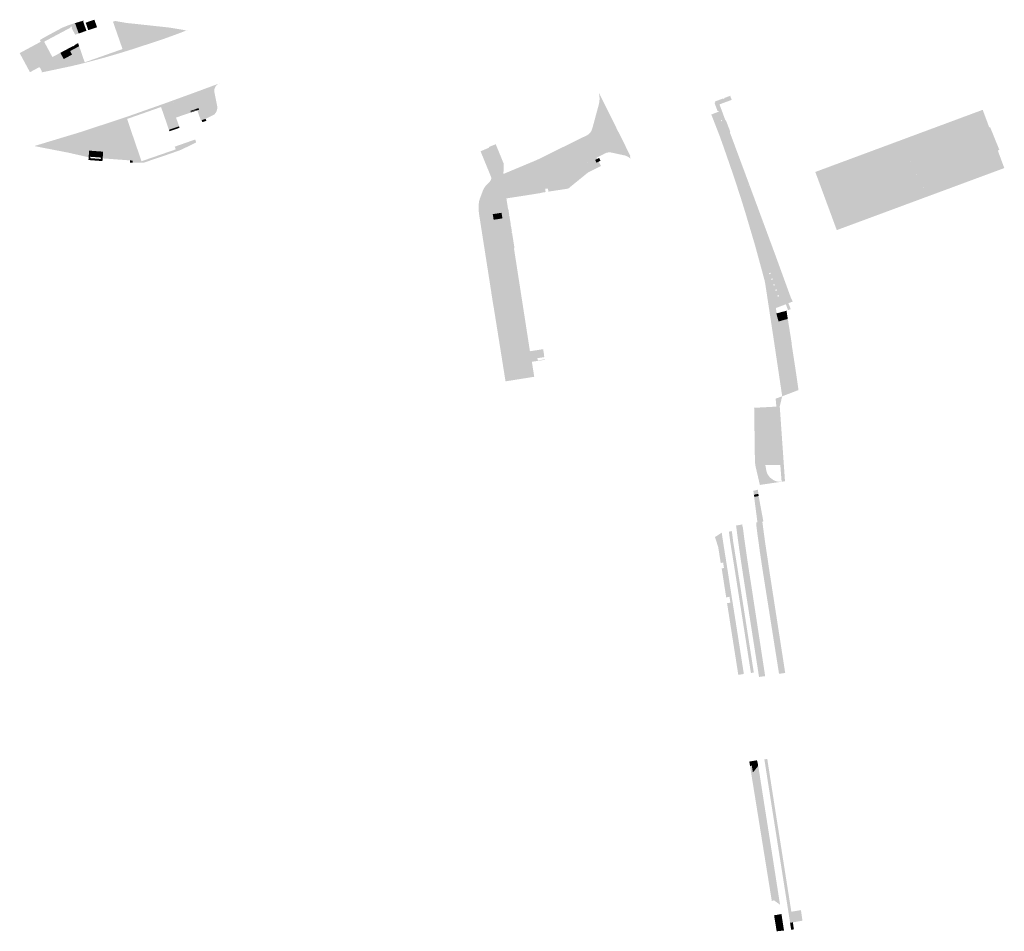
# Model space of a CAD drawing. Header units: inches. Extents: x 83502 to 84837, y 445986 to 447217.
# Tile 1 of 44: x 83771 to 84208, y 445986 to 446391. Entities that reach past the tile are written whole.
import ezdxf

# ---------------------------------------------------------------- set-up
doc = ezdxf.new("R2010")
doc.units = ezdxf.units.IN
doc.header["$MEASUREMENT"] = 0

msp = doc.modelspace()

# ---------------------------------------------------------------- hatches: boundary and pattern name
for points in [[(83789.29, 446375.32), (83785.42, 446373.25), (83785.33, 446373.21), (83785.25, 446373.17), (83785.17, 446373.15), (83785.08, 446373.13), (83785, 446373.12), (83784.91, 446373.11), (83784.82, 446373.12), (83784.74, 446373.13), (83784.65, 446373.15), (83784.57, 446373.18), (83784.49, 446373.21), (83784.42, 446373.25), (83784.35, 446373.3), (83784.28, 446373.35), (83784.22, 446373.41), (83784.16, 446373.48), (83784.11, 446373.55), (83784.07, 446373.62), (83784.06, 446373.64), (83779.96, 446381.43), (83779.53, 446382.19), (83782.35, 446383.81), (83788.55, 446387.17), (83788.78, 446387.29), (83789.01, 446387.4), (83789.24, 446387.51), (83789.48, 446387.63), (83789.71, 446387.74), (83789.94, 446387.85), (83790.49, 446388.07), (83791.03, 446388.29), (83791.58, 446388.5), (83792.13, 446388.71), (83792.69, 446388.91), (83793.24, 446389.1), (83794.73, 446389.59), (83794.77, 446389.6), (83794.82, 446389.61), (83794.86, 446389.61), (83794.91, 446389.61), (83794.95, 446389.6), (83795, 446389.59), (83795.04, 446389.57), (83795.08, 446389.56), (83795.12, 446389.53), (83795.16, 446389.51), (83795.2, 446389.48), (83795.23, 446389.45), (83795.26, 446389.41), (83795.29, 446389.37), (83795.31, 446389.34), (83795.33, 446389.29), (83795.43, 446389.01), (83796.5, 446385.91), (83796.78, 446385.1), (83795.23, 446384.57), (83794.83, 446385.33), (83793.63, 446387.57), (83793.88, 446387.75), (83793.6, 446388.27), (83793.07, 446387.98), (83793.21, 446387.72), (83781.45, 446381.45), (83785.1, 446374.62), (83788.65, 446376.51), (83789.29, 446375.32)], [(83798.86, 446390.24), (83795.43, 446389.01), (83795.33, 446389.29), (83795.31, 446389.34), (83795.29, 446389.37), (83795.26, 446389.41), (83795.23, 446389.45), (83795.2, 446389.48), (83795.16, 446389.51), (83795.12, 446389.53), (83795.08, 446389.56), (83795.04, 446389.57), (83795, 446389.59), (83794.95, 446389.6), (83794.91, 446389.61), (83794.86, 446389.61), (83794.82, 446389.61), (83794.77, 446389.6), (83794.73, 446389.59), (83799.13, 446390.87), (83799.09, 446390.85), (83799.06, 446390.83), (83799.02, 446390.8), (83798.99, 446390.77), (83798.96, 446390.74), (83798.93, 446390.71), (83798.91, 446390.67), (83798.89, 446390.63), (83798.87, 446390.59), (83798.85, 446390.55), (83798.84, 446390.51), (83798.84, 446390.46), (83798.83, 446390.42), (83798.84, 446390.37), (83798.84, 446390.33), (83798.85, 446390.29), (83798.86, 446390.24), (83798.86, 446390.24), (83798.86, 446390.24)], [(83798.86, 446390.24), (83799.95, 446387.1), (83800.23, 446386.28), (83796.78, 446385.1), (83796.5, 446385.91), (83795.43, 446389.01), (83798.86, 446390.24), (83798.86, 446390.24)], [(83804.65, 446388.72), (83804.96, 446387.88), (83801.04, 446386.56), (83800.76, 446387.38), (83799.89, 446389.89), (83803.74, 446391.23), (83804.31, 446389.66), (83804.65, 446388.72), (83804.65, 446388.72)], [(83845.07, 446386.6), (83840.48, 446384.83), (83833.81, 446382.42), (83829.48, 446381.01), (83829.53, 446381.03), (83829.57, 446381.05), (83829.61, 446381.08), (83829.64, 446381.11), (83829.67, 446381.14), (83829.7, 446381.18), (83829.73, 446381.21), (83829.76, 446381.26), (83829.77, 446381.3), (83829.79, 446381.34), (83829.8, 446381.39), (83829.81, 446381.43), (83829.81, 446381.48), (83829.81, 446381.53), (83829.81, 446381.57), (83829.8, 446381.62), (83829.57, 446382.27), (83829.52, 446382.42), (83829.5, 446382.45), (83829.48, 446382.49), (83829.45, 446382.52), (83829.42, 446382.55), (83829.39, 446382.58), (83829.35, 446382.6), (83829.32, 446382.62), (83829.28, 446382.64), (83829.24, 446382.65), (83829.2, 446382.66), (83829.16, 446382.67), (83829.12, 446382.67), (83829.08, 446382.67), (83829.04, 446382.67), (83829, 446382.66), (83828.96, 446382.65), (83816.26, 446378.19), (83812.03, 446390.32), (83812.94, 446390.66), (83818.18, 446389.75), (83822.09, 446389.35), (83837.04, 446387.73), (83842.72, 446386.8), (83844, 446386.55), (83844.22, 446386.51), (83844.32, 446386.5), (83844.43, 446386.49), (83844.54, 446386.5), (83844.72, 446386.51), (83844.89, 446386.55), (83845.07, 446386.6), (83845.07, 446386.6)], [(83797, 446379.43), (83799.31, 446372.71), (83799.28, 446372.71), (83794.52, 446371.48), (83794.42, 446371.43), (83794.34, 446371.37), (83794.27, 446371.3), (83794.21, 446371.21), (83794.17, 446371.11), (83794.15, 446371.01), (83794.14, 446370.91), (83794.16, 446370.81), (83794.18, 446370.73), (83785.35, 446368.85), (83780.16, 446367.77), (83780.21, 446367.8), (83780.27, 446367.85), (83780.33, 446367.91), (83780.37, 446367.97), (83780.4, 446368.05), (83780.42, 446368.12), (83780.42, 446368.2), (83780.41, 446368.28), (83780.39, 446368.36), (83779.64, 446369.8), (83774.89, 446378.7), (83779.96, 446381.43), (83784.07, 446373.62), (83784.11, 446373.55), (83784.16, 446373.48), (83784.22, 446373.41), (83784.28, 446373.35), (83784.35, 446373.3), (83784.42, 446373.25), (83784.49, 446373.21), (83784.57, 446373.18), (83784.65, 446373.15), (83784.74, 446373.13), (83784.82, 446373.12), (83784.91, 446373.11), (83785, 446373.12), (83785.08, 446373.13), (83785.17, 446373.15), (83785.25, 446373.17), (83785.33, 446373.21), (83785.42, 446373.25), (83789.29, 446375.32), (83790.14, 446373.73), (83793.83, 446375.71), (83792.99, 446377.29), (83797, 446379.43)], [(83796.98, 446379.42), (83792.99, 446377.29), (83792.35, 446378.49), (83794.33, 446379.55), (83794.42, 446379.36), (83794.95, 446379.64), (83794.83, 446379.89), (83796.52, 446380.82), (83797, 446379.43), (83796.98, 446379.42)], [(83799.45, 446372.28), (83804.49, 446374.05), (83804.49, 446374.05), (83816.26, 446378.19), (83828.96, 446382.65), (83829, 446382.66), (83829.04, 446382.67), (83829.08, 446382.67), (83829.12, 446382.67), (83829.16, 446382.67), (83829.2, 446382.66), (83829.24, 446382.65), (83829.28, 446382.64), (83829.32, 446382.62), (83829.35, 446382.6), (83829.39, 446382.58), (83829.42, 446382.55), (83829.45, 446382.52), (83829.48, 446382.49), (83829.5, 446382.45), (83829.52, 446382.42), (83829.57, 446382.27), (83829.8, 446381.62), (83829.81, 446381.57), (83829.81, 446381.53), (83829.81, 446381.48), (83829.81, 446381.43), (83829.8, 446381.39), (83829.79, 446381.34), (83829.77, 446381.3), (83829.76, 446381.26), (83829.73, 446381.21), (83829.7, 446381.18), (83829.67, 446381.14), (83829.64, 446381.11), (83829.61, 446381.08), (83829.57, 446381.05), (83829.53, 446381.03), (83829.48, 446381.01), (83823.8, 446379.12), (83821.18, 446378.27), (83818.55, 446377.44), (83815.92, 446376.63), (83813.28, 446375.84), (83810.64, 446375.07), (83807.99, 446374.31), (83805.69, 446373.68), (83803.4, 446373.07), (83801.1, 446372.46), (83798.8, 446371.87), (83796.49, 446371.3), (83794.18, 446370.73), (83794.16, 446370.78), (83794.15, 446370.83), (83794.15, 446370.88), (83794.14, 446370.93), (83794.15, 446370.99), (83794.15, 446371.04), (83794.16, 446371.09), (83794.18, 446371.14), (83794.2, 446371.18), (83794.23, 446371.23), (83794.25, 446371.27), (83794.29, 446371.31), (83794.32, 446371.35), (83794.36, 446371.39), (83794.4, 446371.42), (83794.45, 446371.44), (83794.49, 446371.47), (83794.54, 446371.48), (83799.28, 446372.71), (83799.31, 446372.71), (83799.45, 446372.28)], [(83774.89, 446378.7), (83779.64, 446369.8), (83779.62, 446369.84), (83779.59, 446369.87), (83779.56, 446369.9), (83779.53, 446369.93), (83779.49, 446369.95), (83779.46, 446369.98), (83779.42, 446369.99), (83779.38, 446370.01), (83779.34, 446370.02), (83779.3, 446370.03), (83779.26, 446370.03), (83779.21, 446370.04), (83779.17, 446370.03), (83779.13, 446370.03), (83779.08, 446370.02), (83779.04, 446370), (83779.01, 446369.98), (83778.97, 446369.97), (83775.15, 446367.9), (83770.58, 446376.38), (83774.89, 446378.7), (83774.89, 446378.7)], [(83792.99, 446377.29), (83793.83, 446375.71), (83790.14, 446373.73), (83789.29, 446375.32), (83788.65, 446376.51), (83792.35, 446378.49), (83792.99, 446377.29), (83792.99, 446377.29)], [(83839.78, 446348.46), (83840.03, 446347.74), (83840.28, 446347.03), (83841.38, 446343.85), (83838.17, 446342.75), (83836.88, 446342.31), (83833.38, 446352.44), (83848.11, 446357.77), (83848.18, 446357.8), (83848.25, 446357.84), (83848.31, 446357.9), (83848.36, 446357.97), (83848.4, 446358.04), (83848.42, 446358.12), (83848.43, 446358.2), (83848.43, 446358.28), (83848.42, 446358.36), (83848.39, 446358.44), (83848.34, 446358.51), (83848.29, 446358.57), (83848.22, 446358.63), (83848.15, 446358.67), (83848.07, 446358.69), (83847.98, 446358.7), (83847.9, 446358.7), (83847.82, 446358.69), (83859.24, 446362.9), (83858.96, 446362.77), (83858.7, 446362.63), (83858.45, 446362.45), (83858.21, 446362.26), (83858, 446362.05), (83857.8, 446361.82), (83857.62, 446361.58), (83857.46, 446361.32), (83857.33, 446361.05), (83857.22, 446360.77), (83857.13, 446360.48), (83857.07, 446360.18), (83857.03, 446359.88), (83857.02, 446359.58), (83857.03, 446359.28), (83857.07, 446358.98), (83858.27, 446353.1), (83858.27, 446353.09), (83858.33, 446352.73), (83858.35, 446352.36), (83858.35, 446351.99), (83858.31, 446351.62), (83858.24, 446351.26), (83858.14, 446350.9), (83858, 446350.55), (83857.84, 446350.22), (83857.65, 446349.9), (83857.42, 446349.58), (83857.16, 446349.28), (83856.88, 446349.01), (83854.97, 446348.06), (83853.19, 446347.17), (83851.43, 446346.58), (83851.06, 446346.45), (83849.49, 446350.99), (83850.16, 446351.22), (83850.19, 446351.32), (83850.21, 446351.41), (83850.2, 446351.5), (83850.19, 446351.59), (83850.15, 446351.67), (83850.11, 446351.75), (83850.05, 446351.81), (83849.98, 446351.87), (83849.92, 446351.9), (83848.95, 446351.57), (83846.41, 446350.71), (83839.78, 446348.46)], [(83832.49, 446352.12), (83821.21, 446348.15), (83818.28, 446347.12), (83798.18, 446340.47), (83798.14, 446340.46), (83798.1, 446340.45), (83798.06, 446340.45), (83798.02, 446340.45), (83797.98, 446340.45), (83797.94, 446340.46), (83797.9, 446340.47), (83797.86, 446340.48), (83797.82, 446340.5), (83797.78, 446340.52), (83797.75, 446340.54), (83797.72, 446340.57), (83797.69, 446340.6), (83797.66, 446340.63), (83797.64, 446340.66), (83797.62, 446340.7), (83797.6, 446340.74), (83797.58, 446340.78), (83797.57, 446340.81), (83797.56, 446340.86), (83797.56, 446340.9), (83797.56, 446340.94), (83797.56, 446340.98), (83797.57, 446341.02), (83797.58, 446341.06), (83797.59, 446341.1), (83797.61, 446341.14), (83797.63, 446341.17), (83797.65, 446341.21), (83797.68, 446341.24), (83797.71, 446341.27), (83797.74, 446341.3), (83797.77, 446341.32), (83797.81, 446341.34), (83797.85, 446341.36), (83797.88, 446341.38), (83818.21, 446348.1), (83834.38, 446353.8), (83847.8, 446358.68), (83847.84, 446358.69), (83847.88, 446358.7), (83847.92, 446358.7), (83847.96, 446358.7), (83848, 446358.7), (83848.05, 446358.7), (83848.09, 446358.69), (83848.13, 446358.67), (83848.16, 446358.66), (83848.2, 446358.64), (83848.24, 446358.61), (83848.27, 446358.59), (83848.3, 446358.56), (83848.33, 446358.53), (83848.35, 446358.49), (83848.37, 446358.46), (83848.39, 446358.42), (83848.41, 446358.38), (83848.42, 446358.34), (83848.43, 446358.3), (83848.43, 446358.26), (83848.43, 446358.22), (83848.43, 446358.18), (83848.43, 446358.14), (83848.42, 446358.1), (83848.4, 446358.06), (83848.39, 446358.02), (83848.37, 446357.98), (83848.35, 446357.95), (83848.32, 446357.92), (83848.29, 446357.89), (83848.26, 446357.86), (83848.23, 446357.83), (83848.2, 446357.81), (83848.16, 446357.79), (83848.12, 446357.78), (83848.11, 446357.77), (83832.49, 446352.12), (83832.49, 446352.12)], [(84029.76, 446353.1), (84027.97, 446346.52), (84027.96, 446346.47), (84027.95, 446346.43), (84027.95, 446346.38), (84027.95, 446346.34), (84027.96, 446346.29), (84027.97, 446346.25), (84027.98, 446346.21), (84028, 446346.16), (84028.02, 446346.12), (84028.05, 446346.09), (84028.08, 446346.05), (84028.11, 446346.02), (84028.14, 446345.99), (84028.18, 446345.96), (84028.22, 446345.94), (84028.26, 446345.92), (84028.3, 446345.91), (84028.34, 446345.9), (84028.39, 446345.89), (84028.43, 446345.88), (84028.47, 446345.88), (84028.52, 446345.89), (84028.56, 446345.9), (84028.6, 446345.91), (84028.64, 446345.92), (84028.68, 446345.94), (84028.72, 446345.96), (84028.76, 446345.98), (84028.79, 446346.01), (84028.82, 446346.04), (84028.09, 446345.22), (84023.99, 446341.03), (84024.19, 446341.29), (84024.37, 446341.58), (84024.53, 446341.87), (84024.57, 446341.95), (84024.61, 446342.04), (84024.64, 446342.12), (84024.87, 446342.81), (84025.17, 446343.76), (84025.86, 446346.31), (84027.78, 446353.43), (84027.82, 446353.58), (84027.97, 446354.26), (84028.08, 446354.95), (84028.13, 446355.64), (84028.14, 446356.56), (84028.05, 446357.48), (84027.88, 446358.39), (84027.99, 446358.45), (84030.65, 446353.2), (84030.63, 446353.23), (84030.6, 446353.27), (84030.57, 446353.3), (84030.54, 446353.33), (84030.5, 446353.36), (84030.46, 446353.38), (84030.42, 446353.4), (84030.38, 446353.42), (84030.34, 446353.43), (84030.3, 446353.44), (84030.25, 446353.44), (84030.21, 446353.44), (84030.16, 446353.44), (84030.12, 446353.43), (84030.08, 446353.42), (84030.04, 446353.41), (84030, 446353.39), (84029.96, 446353.37), (84029.93, 446353.34), (84029.89, 446353.32), (84029.86, 446353.29), (84029.84, 446353.25), (84029.81, 446353.22), (84029.79, 446353.18), (84029.77, 446353.14), (84029.76, 446353.1), (84029.76, 446353.1)], [(84083.85, 446347.06), (84083.97, 446346.73), (84084.01, 446346.75), (84084.09, 446346.53), (84084.25, 446346.59), (84086.18, 446341.56), (84086.02, 446341.5), (84086.11, 446341.26), (84086.01, 446341.22), (84092.6, 446323.52), (84106.79, 446285.15), (84113.11, 446267.76), (84112.75, 446267.63), (84083.59, 446346.59), (84082.61, 446346.23), (84082.49, 446346.56), (84082.47, 446346.61), (84082.09, 446346.47), (84080.71, 446350.23), (84081.08, 446350.37), (84080.94, 446350.74), (84080.57, 446350.61), (84079.18, 446354.37), (84079.56, 446354.51), (84079.42, 446354.88), (84083.08, 446356.26), (84083.22, 446355.89), (84083.59, 446356.03), (84083.45, 446356.4), (84086.17, 446357.42), (84086.31, 446357.05), (84086.86, 446355.61), (84081.42, 446353.6), (84083.85, 446347.06), (84083.85, 446347.06)], [(83846.64, 446350.01), (83840.03, 446347.74), (83839.78, 446348.46), (83846.41, 446350.71), (83846.53, 446350.33), (83846.57, 446350.24), (83846.64, 446350.01), (83846.64, 446350.01)], [(83849.08, 446351.21), (83846.53, 446350.33), (83846.41, 446350.71), (83848.95, 446351.57), (83849.08, 446351.21), (83849.08, 446351.21)], [(83849.19, 446350.89), (83846.64, 446350.01), (83846.57, 446350.24), (83849.11, 446351.11), (83849.19, 446350.89), (83849.19, 446350.89)], [(83849.92, 446351.9), (83849.96, 446351.88), (83849.99, 446351.85), (83850.03, 446351.83), (83850.06, 446351.8), (83850.09, 446351.76), (83850.12, 446351.73), (83850.14, 446351.69), (83850.16, 446351.65), (83850.18, 446351.61), (83850.19, 446351.56), (83850.2, 446351.52), (83850.2, 446351.48), (83850.21, 446351.43), (83850.2, 446351.39), (83850.2, 446351.34), (83850.18, 446351.3), (83850.17, 446351.26), (83850.15, 446351.22), (83849.49, 446350.99), (83849.19, 446350.89), (83849.11, 446351.11), (83849.08, 446351.21), (83848.95, 446351.57), (83849.92, 446351.9), (83849.92, 446351.9)], [(84030.73, 446333.65), (84005.46, 446320.47), (84005.07, 446320.34), (84004.17, 446320.14), (83992.31, 446318.2), (83991.15, 446317.94), (83990.29, 446317.63), (83990.88, 446316.26), (83990.76, 446316.22), (83990.65, 446316.18), (83990.54, 446316.13), (83990.43, 446316.09), (83990.31, 446316.04), (83990.2, 446316), (83986.85, 446314.36), (83986.76, 446314.31), (83986.67, 446314.25), (83986.59, 446314.2), (83986.5, 446314.14), (83986.41, 446314.08), (83986.33, 446314.03), (83985.78, 446317.89), (83985.4, 446320.52), (83985.46, 446322.78), (83985.91, 446322.89), (83989.77, 446324.5), (83991.7, 446325.31), (83998.94, 446328.34), (83999.79, 446328.71), (84001.73, 446329.57), (84004.58, 446331.03), (84008.75, 446333.08), (84010.64, 446334.01), (84017.42, 446337.34), (84020.36, 446338.79), (84022.33, 446339.76), (84022.65, 446339.92), (84022.85, 446340.04), (84023.05, 446340.16), (84023.24, 446340.3), (84023.5, 446340.52), (84023.76, 446340.76), (84023.99, 446341.03), (84028.09, 446345.22), (84028.82, 446346.04), (84032.04, 446349.71), (84032.07, 446349.77), (84032.1, 446349.82), (84032.12, 446349.88), (84032.14, 446349.94), (84032.15, 446350), (84032.15, 446350.05), (84032.15, 446350.11), (84032.15, 446350.16), (84032.14, 446350.22), (84032.12, 446350.27), (84034.92, 446344.65), (84034.87, 446344.69), (84034.82, 446344.72), (84034.77, 446344.75), (84034.72, 446344.77), (84034.66, 446344.79), (84034.61, 446344.8), (84034.55, 446344.81), (84034.49, 446344.81), (84034.43, 446344.81), (84034.37, 446344.8), (84034.31, 446344.79), (84034.26, 446344.78), (84034.2, 446344.76), (84031.56, 446342.72), (84029.94, 446341.56), (84029.91, 446341.52), (84029.87, 446341.47), (84029.84, 446341.43), (84029.81, 446341.38), (84029.79, 446341.33), (84029.77, 446341.28), (84029.76, 446341.22), (84029.75, 446341.17), (84029.75, 446341.11), (84029.75, 446341.05), (84029.75, 446341), (84029.77, 446340.94), (84029.79, 446340.89), (84029.81, 446340.83), (84030.04, 446340.46), (84030.11, 446340.35), (84030.13, 446340.32), (84030.16, 446340.29), (84030.2, 446340.26), (84030.23, 446340.24), (84030.27, 446340.22), (84030.3, 446340.21), (84030.34, 446340.2), (84030.38, 446340.19), (84030.42, 446340.18), (84030.45, 446340.18), (84030.49, 446340.18), (84030.53, 446340.19), (84030.57, 446340.2), (84030.74, 446340.28), (84035.76, 446342.85), (84038.88, 446336.69), (84038.86, 446336.74), (84038.82, 446336.78), (84038.79, 446336.83), (84038.75, 446336.87), (84038.7, 446336.9), (84038.65, 446336.93), (84038.62, 446336.95), (84038.57, 446336.97), (84038.53, 446336.98), (84038.49, 446336.99), (84038.45, 446336.99), (84038.4, 446336.99), (84038.36, 446336.99), (84038.32, 446336.98), (84038.28, 446336.97), (84038.23, 446336.96), (84033.55, 446335.08), (84033.46, 446335.05), (84033.42, 446335.03), (84033.38, 446335), (84033.35, 446334.97), (84033.32, 446334.94), (84033.29, 446334.91), (84033.26, 446334.87), (84033.24, 446334.83), (84033.22, 446334.79), (84033.21, 446334.75), (84033.19, 446334.7), (84033.19, 446334.66), (84033.18, 446334.61), (84033.18, 446334.57), (84033.19, 446334.52), (84033.2, 446334.48), (84033.21, 446334.44), (84033.23, 446334.39), (84033.25, 446334.35), (84033.27, 446334.32), (84033.3, 446334.28), (84033.33, 446334.25), (84033.36, 446334.22), (84033.4, 446334.19), (84030.73, 446333.65), (84030.73, 446333.65)], [(84032.12, 446350.27), (84032.14, 446350.22), (84032.15, 446350.16), (84032.15, 446350.11), (84032.15, 446350.05), (84032.15, 446350), (84032.14, 446349.94), (84032.12, 446349.88), (84032.1, 446349.82), (84032.07, 446349.77), (84032.04, 446349.71), (84028.82, 446346.04), (84028.79, 446346.01), (84028.76, 446345.98), (84028.72, 446345.96), (84028.68, 446345.94), (84028.64, 446345.92), (84028.6, 446345.91), (84028.56, 446345.9), (84028.52, 446345.89), (84028.47, 446345.88), (84028.43, 446345.88), (84028.39, 446345.89), (84028.34, 446345.9), (84028.3, 446345.91), (84028.26, 446345.92), (84028.22, 446345.94), (84028.18, 446345.96), (84028.14, 446345.99), (84028.11, 446346.02), (84028.08, 446346.05), (84028.05, 446346.09), (84028.02, 446346.12), (84028, 446346.16), (84027.98, 446346.21), (84027.97, 446346.25), (84027.96, 446346.29), (84027.95, 446346.34), (84027.95, 446346.38), (84027.95, 446346.43), (84027.96, 446346.47), (84027.97, 446346.52), (84029.76, 446353.1), (84029.77, 446353.14), (84029.79, 446353.18), (84029.81, 446353.22), (84029.84, 446353.25), (84029.86, 446353.29), (84029.89, 446353.32), (84029.93, 446353.34), (84029.96, 446353.37), (84030, 446353.39), (84030.04, 446353.41), (84030.08, 446353.42), (84030.12, 446353.43), (84030.16, 446353.44), (84030.21, 446353.44), (84030.25, 446353.44), (84030.3, 446353.44), (84030.34, 446353.43), (84030.38, 446353.42), (84030.42, 446353.4), (84030.46, 446353.38), (84030.5, 446353.36), (84030.54, 446353.33), (84030.57, 446353.3), (84030.6, 446353.27), (84030.63, 446353.23), (84030.65, 446353.2), (84032.12, 446350.27), (84032.12, 446350.27)], [(84083.59, 446346.59), (84096.85, 446310.68), (84091.88, 446308.85), (84090.69, 446312.66), (84087.65, 446321.95), (84084.95, 446329.77), (84083.3, 446334.52), (84081.62, 446339.22), (84079.81, 446343.92), (84077.79, 446349.09), (84080.71, 446350.23), (84082.11, 446346.42), (84082.23, 446346.09), (84082.61, 446346.23), (84083.59, 446346.59)], [(84201.65, 446343.46), (84205.72, 446333.42), (84205.43, 446333.31), (84205.41, 446333.3), (84205.38, 446333.29), (84205.36, 446333.27), (84205.33, 446333.26), (84205.31, 446333.24), (84205.29, 446333.22), (84205.27, 446333.2), (84205.25, 446333.18), (84205.23, 446333.15), (84205.22, 446333.13), (84205.2, 446333.1), (84205.19, 446333.07), (84205.18, 446333.05), (84205.17, 446333.02), (84205.17, 446332.99), (84205.16, 446332.96), (84205.16, 446332.93), (84205.16, 446332.9), (84205.16, 446332.87), (84205.17, 446332.85), (84205.17, 446332.82), (84205.18, 446332.79), (84205.19, 446332.76), (84205.52, 446331.82), (84207.93, 446325.31), (84201.84, 446323.05), (84195.65, 446320.76), (84189.46, 446318.47), (84183.27, 446316.17), (84177.08, 446313.88), (84173.99, 446312.74), (84161.32, 446337.44), (84167.5, 446339.74), (84173.69, 446342.04), (84179.88, 446344.33), (84186.07, 446346.63), (84192.26, 446348.93), (84198.34, 446351.19), (84200.76, 446344.67), (84201.15, 446343.69), (84201.16, 446343.66), (84201.17, 446343.64), (84201.19, 446343.61), (84201.21, 446343.59), (84201.23, 446343.57), (84201.25, 446343.55), (84201.27, 446343.53), (84201.29, 446343.51), (84201.32, 446343.5), (84201.34, 446343.48), (84201.37, 446343.47), (84201.4, 446343.46), (84201.43, 446343.45), (84201.45, 446343.45), (84201.48, 446343.45), (84201.51, 446343.44), (84201.54, 446343.44), (84201.57, 446343.45), (84201.6, 446343.45), (84201.63, 446343.46), (84201.65, 446343.46)], [(83820.01, 446342.05), (83824.7, 446328.34), (83820.76, 446328.63), (83819.64, 446328.71), (83807.45, 446329.61), (83807.66, 446332.6), (83801.43, 446333.06), (83801.21, 446330.1), (83797.94, 446330.85), (83792.17, 446332.16), (83779.28, 446334.65), (83777.13, 446335.11), (83797.88, 446341.38), (83797.85, 446341.36), (83797.81, 446341.34), (83797.77, 446341.32), (83797.74, 446341.3), (83797.71, 446341.27), (83797.68, 446341.24), (83797.65, 446341.21), (83797.63, 446341.17), (83797.61, 446341.14), (83797.59, 446341.1), (83797.58, 446341.06), (83797.57, 446341.02), (83797.56, 446340.98), (83797.56, 446340.94), (83797.56, 446340.9), (83797.56, 446340.86), (83797.57, 446340.81), (83797.58, 446340.78), (83797.6, 446340.74), (83797.62, 446340.7), (83797.64, 446340.66), (83797.66, 446340.63), (83797.69, 446340.6), (83797.72, 446340.57), (83797.75, 446340.54), (83797.78, 446340.52), (83797.82, 446340.5), (83797.86, 446340.48), (83797.9, 446340.47), (83797.94, 446340.46), (83797.98, 446340.45), (83798.02, 446340.45), (83798.06, 446340.45), (83798.1, 446340.45), (83798.14, 446340.46), (83798.18, 446340.47), (83818.28, 446347.12), (83818.33, 446347.14), (83820.01, 446342.05)], [(83853.19, 446347.17), (83853.49, 446346.27), (83851.72, 446345.73), (83851.43, 446346.58), (83853.19, 446347.17), (83853.19, 446347.17)], [(83841.6, 446343.2), (83838.39, 446342.1), (83837.11, 446341.66), (83836.88, 446342.31), (83838.17, 446342.75), (83841.38, 446343.85), (83841.6, 446343.2)], [(84035.76, 446342.85), (84030.74, 446340.28), (84030.57, 446340.2), (84030.53, 446340.19), (84030.49, 446340.18), (84030.45, 446340.18), (84030.42, 446340.18), (84030.38, 446340.19), (84030.34, 446340.2), (84030.3, 446340.21), (84030.27, 446340.22), (84030.23, 446340.24), (84030.2, 446340.26), (84030.16, 446340.29), (84030.13, 446340.32), (84030.11, 446340.35), (84030.04, 446340.46), (84029.81, 446340.83), (84029.79, 446340.89), (84029.77, 446340.94), (84029.75, 446341), (84029.75, 446341.05), (84029.75, 446341.11), (84029.75, 446341.17), (84029.76, 446341.22), (84029.77, 446341.28), (84029.79, 446341.33), (84029.81, 446341.38), (84029.84, 446341.43), (84029.87, 446341.47), (84029.91, 446341.52), (84029.94, 446341.56), (84031.56, 446342.72), (84034.2, 446344.76), (84034.26, 446344.78), (84034.31, 446344.79), (84034.37, 446344.8), (84034.43, 446344.81), (84034.49, 446344.81), (84034.55, 446344.81), (84034.61, 446344.8), (84034.66, 446344.79), (84034.72, 446344.77), (84034.77, 446344.75), (84034.82, 446344.72), (84034.87, 446344.69), (84034.92, 446344.65), (84035.76, 446342.85), (84035.76, 446342.85)], [(83841.46, 446333.12), (83835.22, 446330.93), (83825.89, 446327.78), (83820.7, 446327.73), (83820.76, 446328.63), (83824.7, 446328.34), (83825.59, 446328.65), (83838.27, 446333.04), (83839.89, 446333.6), (83839.47, 446334.81), (83840.73, 446335.26), (83848.53, 446338), (83848.98, 446336.73), (83842.89, 446333.71), (83841.46, 446333.12)], [(84038.88, 446336.69), (84040.4, 446333.53), (84040.47, 446333.37), (84040.48, 446333.32), (84040.49, 446333.28), (84040.49, 446333.24), (84040.48, 446333.19), (84040.48, 446333.15), (84040.46, 446333.1), (84040.45, 446333.06), (84040.43, 446333.02), (84040.41, 446332.98), (84040.38, 446332.95), (84040.36, 446332.92), (84040.33, 446332.89), (84040.29, 446332.86), (84040.26, 446332.83), (84040.22, 446332.81), (84040.18, 446332.79), (84040.14, 446332.78), (84040.1, 446332.77), (84040.06, 446332.76), (84040.02, 446332.75), (84039.97, 446332.75), (84039.93, 446332.76), (84039.89, 446332.76), (84033.57, 446334.11), (84033.54, 446334.12), (84033.51, 446334.13), (84033.48, 446334.14), (84033.45, 446334.15), (84033.42, 446334.17), (84033.4, 446334.19), (84033.36, 446334.22), (84033.33, 446334.25), (84033.3, 446334.28), (84033.27, 446334.32), (84033.25, 446334.35), (84033.23, 446334.39), (84033.21, 446334.44), (84033.2, 446334.48), (84033.19, 446334.52), (84033.18, 446334.57), (84033.18, 446334.61), (84033.19, 446334.66), (84033.19, 446334.7), (84033.21, 446334.75), (84033.22, 446334.79), (84033.24, 446334.83), (84033.26, 446334.87), (84033.29, 446334.91), (84033.32, 446334.94), (84033.35, 446334.97), (84033.38, 446335), (84033.42, 446335.03), (84033.46, 446335.05), (84033.55, 446335.08), (84038.23, 446336.96), (84038.28, 446336.97), (84038.32, 446336.98), (84038.36, 446336.99), (84038.4, 446336.99), (84038.45, 446336.99), (84038.49, 446336.99), (84038.53, 446336.98), (84038.57, 446336.97), (84038.62, 446336.95), (84038.65, 446336.93), (84038.7, 446336.9), (84038.75, 446336.87), (84038.79, 446336.83), (84038.82, 446336.78), (84038.86, 446336.74), (84038.88, 446336.69), (84038.88, 446336.69)], [(84161.32, 446337.44), (84173.98, 446312.74), (84170.89, 446311.59), (84164.7, 446309.3), (84158.51, 446307), (84152.32, 446304.71), (84146.13, 446302.42), (84139.96, 446300.13), (84133.6, 446297.78), (84133.52, 446297.75), (84123.98, 446323.58), (84124.07, 446323.61), (84130.4, 446325.97), (84136.56, 446328.25), (84142.75, 446330.55), (84148.95, 446332.85), (84155.15, 446335.15), (84161.32, 446337.44)], [(83804.55, 446332.83), (83804.34, 446330.14), (83801.99, 446330.32), (83801.94, 446329.72), (83804.3, 446329.54), (83804.23, 446328.65), (83801.13, 446328.88), (83801.21, 446330.1), (83801.43, 446333.06), (83804.55, 446332.83)], [(83807.66, 446332.6), (83807.45, 446329.61), (83807.33, 446328.41), (83804.23, 446328.65), (83804.3, 446329.54), (83806.6, 446329.37), (83806.65, 446329.97), (83804.34, 446330.14), (83804.55, 446332.83), (83807.66, 446332.6)], [(83983.29, 446324.04), (83983.36, 446323.88), (83983.45, 446323.73), (83983.55, 446323.59), (83983.66, 446323.45), (83983.78, 446323.33), (83983.91, 446323.21), (83984.05, 446323.11), (83984.2, 446323.02), (83984.36, 446322.95), (83984.53, 446322.88), (83984.72, 446322.82), (83984.9, 446322.79), (83985.09, 446322.77), (83985.28, 446322.77), (83985.46, 446322.78), (83985.4, 446320.52), (83985.78, 446317.89), (83986.33, 446314.03), (83985.02, 446313.22), (83979.16, 446319.07), (83979.47, 446319.38), (83979.59, 446319.53), (83979.71, 446319.69), (83979.8, 446319.86), (83979.88, 446320.04), (83979.95, 446320.22), (83979.99, 446320.41), (83980.02, 446320.58), (83980.03, 446320.76), (83980.03, 446320.93), (83980.01, 446321.11), (83979.98, 446321.28), (83979.93, 446321.45), (83979.87, 446321.61), (83976.13, 446330.73), (83975.3, 446332.77), (83979.08, 446334.39), (83983.29, 446324.04), (83983.29, 446324.04)], [(83982.04, 446335.9), (83985.58, 446327.27), (83985.46, 446322.78), (83985.28, 446322.77), (83985.09, 446322.77), (83984.9, 446322.79), (83984.72, 446322.82), (83984.53, 446322.88), (83984.36, 446322.95), (83984.2, 446323.02), (83984.05, 446323.11), (83983.91, 446323.21), (83983.78, 446323.33), (83983.66, 446323.45), (83983.55, 446323.59), (83983.45, 446323.73), (83983.36, 446323.88), (83983.29, 446324.04), (83979.08, 446334.39), (83978.96, 446334.66), (83979.7, 446334.96), (83982.04, 446335.9), (83982.04, 446335.9)], [(84020.86, 446326.78), (84012.83, 446322.6), (84007.1, 446319.62), (84006.21, 446319.17), (84005.91, 446319.05), (84005.59, 446318.94), (84005.27, 446318.85), (84004.96, 446318.77), (84004.64, 446318.71), (84004.31, 446318.66), (83992.04, 446316.6), (83991.73, 446316.53), (83991.43, 446316.44), (83991.13, 446316.35), (83991.05, 446316.32), (83990.96, 446316.29), (83990.88, 446316.26), (83990.29, 446317.63), (83991.15, 446317.94), (83992.31, 446318.2), (84004.17, 446320.14), (84005.07, 446320.34), (84005.46, 446320.47), (84030.73, 446333.65), (84033.4, 446334.19), (84033.42, 446334.17), (84033.45, 446334.15), (84033.48, 446334.14), (84033.51, 446334.13), (84033.54, 446334.12), (84033.57, 446334.11), (84039.89, 446332.76), (84039.93, 446332.76), (84039.97, 446332.75), (84040.02, 446332.75), (84040.06, 446332.76), (84040.1, 446332.77), (84040.14, 446332.78), (84040.18, 446332.79), (84040.22, 446332.81), (84040.26, 446332.83), (84040.29, 446332.86), (84040.33, 446332.89), (84040.36, 446332.92), (84040.38, 446332.95), (84040.41, 446332.98), (84040.43, 446333.02), (84040.45, 446333.06), (84040.46, 446333.1), (84040.48, 446333.15), (84040.48, 446333.19), (84040.49, 446333.24), (84040.49, 446333.28), (84040.48, 446333.32), (84040.47, 446333.37), (84041.86, 446330.52), (84041.6, 446330.4), (84042.01, 446329.35), (84041.62, 446329.71), (84041.2, 446330.03), (84040.75, 446330.32), (84040.23, 446330.59), (84039.69, 446330.81), (84039.13, 446330.97), (84038.55, 446331.08), (84033.64, 446332.16), (84033.27, 446332.23), (84032.9, 446332.27), (84032.52, 446332.28), (84032.15, 446332.26), (84031.73, 446332.2), (84031.32, 446332.11), (84030.93, 446331.98), (84030.54, 446331.81), (84020.86, 446326.78), (84020.86, 446326.78)], [(83820.76, 446328.63), (83820.7, 446327.73), (83819.56, 446327.71), (83819.64, 446328.71), (83820.76, 446328.63), (83820.76, 446328.63)], [(84004.18, 446314.66), (84002.35, 446314.36), (84002.36, 446314.26), (84001.22, 446314.08), (84001.22, 446314.11), (83996.9, 446313.4), (83995.77, 446313.22), (83987.97, 446312.02), (83986.76, 446311.82), (83985.54, 446311.63), (83985.02, 446313.22), (83986.33, 446314.03), (83986.41, 446314.08), (83986.5, 446314.14), (83986.59, 446314.2), (83986.67, 446314.25), (83986.76, 446314.31), (83986.85, 446314.36), (83990.2, 446316), (83990.31, 446316.04), (83990.43, 446316.09), (83990.54, 446316.13), (83990.65, 446316.18), (83990.76, 446316.22), (83990.88, 446316.26), (83990.96, 446316.29), (83991.05, 446316.32), (83991.13, 446316.35), (83991.43, 446316.44), (83991.73, 446316.53), (83992.04, 446316.6), (84004.31, 446318.66), (84004.64, 446318.71), (84004.96, 446318.77), (84005.27, 446318.85), (84005.59, 446318.94), (84005.91, 446319.05), (84006.21, 446319.17), (84007.1, 446319.62), (84012.83, 446322.6), (84013.18, 446321.96), (84021.2, 446326.14), (84020.86, 446326.78), (84026.87, 446329.9), (84027.13, 446329.4), (84026.19, 446328.93), (84026.8, 446327.71), (84027.76, 446328.19), (84028.77, 446326.24), (84023.09, 446323.39), (84014.22, 446316.18), (84005.44, 446314.85), (84005.21, 446316.23), (84003.99, 446316.08), (84004.18, 446314.66)], [(84027.98, 446329.83), (84028.59, 446328.61), (84026.8, 446327.71), (84026.19, 446328.93), (84027.98, 446329.83), (84027.98, 446329.83)], [(84021.2, 446326.14), (84013.18, 446321.96), (84012.83, 446322.6), (84020.86, 446326.78), (84021.2, 446326.14), (84021.2, 446326.14)], [(83980.11, 446306.78), (83980.08, 446306.57), (83980.06, 446306.36), (83980.05, 446306.15), (83980.04, 446305.92), (83980.05, 446305.69), (83980.07, 446305.47), (83974.67, 446304.61), (83974.54, 446305.58), (83974.52, 446305.81), (83974.45, 446306.58), (83974.42, 446307.36), (83974.42, 446308.14), (83974.44, 446308.68), (83974.47, 446309.22), (83974.53, 446309.75), (83974.53, 446309.82), (83974.54, 446309.88), (83974.54, 446309.94), (83974.54, 446310), (83974.53, 446310.07), (83974.53, 446310.13), (83974.96, 446311.66), (83976.27, 446315.13), (83976.63, 446315.94), (83976.89, 446316.41), (83977.18, 446316.86), (83977.49, 446317.29), (83977.75, 446317.61), (83978.03, 446317.93), (83978.32, 446318.23), (83979.16, 446319.07), (83985.02, 446313.22), (83984.84, 446313.1), (83984.67, 446312.99), (83984.49, 446312.88), (83984.31, 446312.76), (83984.14, 446312.64), (83983.96, 446312.53), (83983.31, 446312.07), (83982.7, 446311.56), (83982.14, 446311), (83981.63, 446310.39), (83981.18, 446309.73), (83980.8, 446309.03), (83980.62, 446308.67), (83980.47, 446308.29), (83980.33, 446307.9), (83980.28, 446307.72), (83980.24, 446307.53), (83980.2, 446307.34), (83980.17, 446307.16), (83980.14, 446306.97), (83980.11, 446306.78), (83980.11, 446306.78)], [(83985.54, 446311.63), (83995.1, 446250), (83997.83, 446232.39), (83996.16, 446232.12), (83991.06, 446264.63), (83987.05, 446264.02), (83986.62, 446263.95), (83986.6, 446264.07), (83985.45, 446271.37), (83985.92, 446271.44), (83989.89, 446272.06), (83985.43, 446300.51), (83981.48, 446299.89), (83980.98, 446299.81), (83980.59, 446302.26), (83981.1, 446302.34), (83985.01, 446302.95), (83984.61, 446305.44), (83980.71, 446304.84), (83980.19, 446304.77), (83980.07, 446305.23), (83980.07, 446305.47), (83980.05, 446305.69), (83980.04, 446305.92), (83980.05, 446306.15), (83980.06, 446306.36), (83980.08, 446306.57), (83980.11, 446306.78), (83980.14, 446306.97), (83980.17, 446307.16), (83980.2, 446307.34), (83980.24, 446307.53), (83980.28, 446307.72), (83980.33, 446307.9), (83980.47, 446308.29), (83980.62, 446308.67), (83980.8, 446309.03), (83981.18, 446309.73), (83981.63, 446310.39), (83982.14, 446311), (83982.7, 446311.56), (83983.31, 446312.07), (83983.96, 446312.53), (83984.14, 446312.64), (83984.31, 446312.76), (83984.49, 446312.88), (83984.67, 446312.99), (83984.84, 446313.1), (83985.02, 446313.22), (83985.54, 446311.63)], [(84003.08, 446244.85), (84003.52, 446242.25), (84003.46, 446242.24), (84003.6, 446241.32), (84002.01, 446241.08), (84000.54, 446240.85), (84000.7, 446239.84), (84002.17, 446240.08), (84003.75, 446240.33), (84003.78, 446240.13), (83998.09, 446239.25), (83999.13, 446232.59), (83997.83, 446232.39), (83995.1, 446250), (83985.54, 446311.63), (83986.76, 446311.82), (83986.83, 446311.43), (83986.83, 446311.43), (83987.44, 446307.53), (83987.51, 446307.13), (83987.62, 446307.15), (83988.06, 446304.39), (83987.94, 446304.37), (83988.01, 446303.97), (83988.12, 446303.99), (83988.74, 446300.09), (83988.62, 446300.07), (83988.69, 446299.68), (83988.8, 446299.69), (83989.23, 446296.94), (83989.12, 446296.92), (83989.18, 446296.53), (83989.29, 446296.55), (83989.3, 446296.49), (83990.38, 446289.64), (83990.14, 446289.61), (83997.23, 446243.94), (83998.37, 446244.12), (83999.11, 446244.23), (83999.38, 446244.28), (84000.45, 446244.44), (84003.08, 446244.85)], [(84096.85, 446310.68), (84112.75, 446267.63), (84113.11, 446267.76), (84113.94, 446266.03), (84112.05, 446265.29), (84113.06, 446262.65), (84112.77, 446262.54), (84111.85, 446262.19), (84110.91, 446264.8), (84107.6, 446268.28), (84107.85, 446268.38), (84107.65, 446268.89), (84107.41, 446268.79), (84106.65, 446270.84), (84106.9, 446270.92), (84106.73, 446271.45), (84106.45, 446271.36), (84105.78, 446273.17), (84106.02, 446273.25), (84105.85, 446273.75), (84105.6, 446273.67), (84104.84, 446275.7), (84105.09, 446275.79), (84104.91, 446276.32), (84104.65, 446276.22), (84103.9, 446278.23), (84104.15, 446278.32), (84103.98, 446278.83), (84103.72, 446278.74), (84099.29, 446283.38), (84097.32, 446290.63), (84093.06, 446305.03), (84091.88, 446308.85), (84096.85, 446310.68)], [(83981.48, 446299.89), (83985.92, 446271.44), (83985.45, 446271.37), (83980, 446270.53), (83974.67, 446304.61), (83980.07, 446305.47), (83980.07, 446305.23), (83980.19, 446304.77), (83980.71, 446304.84), (83981.1, 446302.34), (83980.59, 446302.26), (83980.98, 446299.81), (83981.48, 446299.89), (83981.48, 446299.89)], [(83980.71, 446304.84), (83984.61, 446305.44), (83985.01, 446302.95), (83981.1, 446302.34), (83980.71, 446304.84), (83980.71, 446304.84)], [(83981.48, 446299.89), (83985.43, 446300.51), (83989.89, 446272.06), (83985.92, 446271.44), (83981.48, 446299.89), (83981.48, 446299.89)], [(84113.46, 446247.15), (84115.49, 446233.91), (84116.51, 446226.69), (84109.27, 446223.92), (84109.17, 446224.65), (84105.32, 446250.44), (84101.71, 446274.17), (84101.51, 446275.16), (84101.26, 446276.12), (84099.29, 446283.38), (84103.72, 446278.74), (84103.46, 446278.65), (84103.63, 446278.14), (84103.9, 446278.23), (84104.65, 446276.22), (84104.39, 446276.14), (84104.57, 446275.61), (84104.84, 446275.7), (84105.6, 446273.67), (84105.33, 446273.58), (84105.5, 446273.07), (84105.78, 446273.17), (84106.45, 446271.36), (84106.2, 446271.28), (84106.38, 446270.75), (84106.65, 446270.84), (84107.41, 446268.79), (84107.14, 446268.69), (84107.34, 446268.18), (84107.6, 446268.28), (84110.91, 446264.8), (84106.46, 446263.12), (84106.83, 446260.78), (84106.66, 446260.73), (84107.65, 446257.16), (84111.77, 446258.3), (84111.88, 446257.61), (84113.55, 446247.18), (84113.46, 446247.15)], [(83985.45, 446271.37), (83986.6, 446264.07), (83981.18, 446263.17), (83980.95, 446264.43), (83980.17, 446269.25), (83980, 446270.53), (83985.45, 446271.37), (83985.45, 446271.37)], [(83988.72, 446253.58), (83992.24, 446231.5), (83986.39, 446230.56), (83985.63, 446235.31), (83981.18, 446263.17), (83986.6, 446264.07), (83986.62, 446263.95), (83987.05, 446264.02), (83988.72, 446253.58)], [(83991.06, 446264.63), (83996.16, 446232.12), (83992.24, 446231.5), (83988.72, 446253.58), (83987.05, 446264.02), (83991.06, 446264.63)], [(84111.19, 446261.93), (84111.77, 446258.3), (84107.65, 446257.16), (84106.66, 446260.73), (84106.83, 446260.78), (84111.19, 446261.93), (84111.19, 446261.93)], [(84108.19, 446219.44), (84110.52, 446186.17), (84109.02, 446185.97), (84108.44, 446193.43), (84108.09, 446197.91), (84107.51, 446206.67), (84106.68, 446219.35), (84106.37, 446222.88), (84109.27, 446223.92), (84108.19, 446219.44)], [(84100.04, 446218.97), (84100.7, 446194.97), (84100.79, 446193.43), (84101.01, 446191.94), (84101.19, 446190.97), (84101.32, 446190.4), (84101.49, 446189.84), (84101.7, 446189.29), (84101.96, 446188.77), (84102.26, 446188.27), (84102.61, 446187.8), (84102.99, 446187.36), (84103.4, 446186.95), (84103.85, 446186.57), (84104.32, 446186.24), (84104.81, 446185.91), (84105.32, 446185.63), (84105.66, 446185.48), (84099.36, 446184.55), (84097.37, 446193.12), (84097.25, 446194.24), (84097.15, 446195.7), (84097, 446206.72), (84096.82, 446218.86), (84100.04, 446218.97)], [(84106.68, 446219.35), (84107.51, 446206.67), (84108.09, 446197.91), (84108.44, 446193.43), (84101.79, 446193.43), (84100.79, 446193.43), (84100.7, 446194.97), (84100.04, 446218.97), (84103.03, 446219.14), (84106.68, 446219.35), (84106.68, 446219.35)], [(84105.66, 446185.48), (84105.32, 446185.63), (84104.81, 446185.91), (84104.32, 446186.24), (84103.85, 446186.57), (84103.4, 446186.95), (84102.99, 446187.36), (84102.61, 446187.8), (84102.26, 446188.27), (84101.96, 446188.77), (84101.7, 446189.29), (84101.49, 446189.84), (84101.32, 446190.4), (84101.19, 446190.97), (84101.01, 446191.94), (84100.79, 446193.43), (84101.79, 446193.43), (84102.18, 446191.14), (84102.29, 446190.65), (84102.43, 446190.17), (84102.62, 446189.7), (84102.84, 446189.25), (84103.1, 446188.82), (84103.39, 446188.42), (84103.72, 446188.04), (84104.07, 446187.69), (84104.46, 446187.36), (84104.87, 446187.08), (84105.29, 446186.79), (84105.74, 446186.54), (84106.21, 446186.33), (84106.69, 446186.16), (84107.15, 446186.05), (84107.61, 446185.97), (84108.08, 446185.93), (84108.55, 446185.93), (84109.02, 446185.97), (84105.66, 446185.48)], [(84098.82, 446179.61), (84100.91, 446168.33), (84100.44, 446168.26), (84098.28, 446167.93), (84097.65, 446172.76), (84096.91, 446178.46), (84096.73, 446179.68), (84096.46, 446181.94), (84098.45, 446182.41), (84098.48, 446182.31), (84098.7, 446180.59), (84097.15, 446180.29), (84097.1, 446180.28), (84097.06, 446180.26), (84097.01, 446180.24), (84096.97, 446180.21), (84096.93, 446180.18), (84096.9, 446180.15), (84096.87, 446180.11), (84096.84, 446180.07), (84096.81, 446180.03), (84096.79, 446179.99), (84096.77, 446179.94), (84096.76, 446179.89), (84096.75, 446179.84), (84096.74, 446179.79), (84096.74, 446179.74), (84096.75, 446179.68), (84096.77, 446179.61), (84096.79, 446179.57), (84096.81, 446179.53), (84096.84, 446179.5), (84096.87, 446179.46), (84096.9, 446179.43), (84096.93, 446179.41), (84096.97, 446179.38), (84097, 446179.36), (84097.04, 446179.34), (84097.08, 446179.32), (84097.13, 446179.31), (84097.17, 446179.3), (84097.21, 446179.3), (84097.26, 446179.3), (84097.31, 446179.3), (84098.82, 446179.61)], [(84098.7, 446180.59), (84098.82, 446179.61), (84097.34, 446179.31), (84097.3, 446179.3), (84097.26, 446179.3), (84097.21, 446179.3), (84097.17, 446179.3), (84097.13, 446179.31), (84097.08, 446179.32), (84097.04, 446179.34), (84097, 446179.36), (84096.97, 446179.38), (84096.93, 446179.41), (84096.9, 446179.43), (84096.87, 446179.46), (84096.84, 446179.5), (84096.81, 446179.53), (84096.79, 446179.57), (84096.77, 446179.61), (84096.76, 446179.65), (84096.75, 446179.69), (84096.74, 446179.74), (84096.74, 446179.79), (84096.75, 446179.84), (84096.76, 446179.89), (84096.77, 446179.94), (84096.79, 446179.99), (84096.81, 446180.03), (84096.84, 446180.07), (84096.87, 446180.11), (84096.9, 446180.15), (84096.93, 446180.18), (84096.97, 446180.21), (84097.01, 446180.24), (84097.06, 446180.26), (84097.1, 446180.28), (84097.15, 446180.29), (84098.7, 446180.59)], [(84095.53, 446140.04), (84101.72, 446099.53), (84101.41, 446099.49), (84101.4, 446099.6), (84098.99, 446099.24), (84091.88, 446144.67), (84090.99, 446150.6), (84090.13, 446156.53), (84089.57, 446160.5), (84088.79, 446166.51), (84091.28, 446166.92), (84091.27, 446166.99), (84091.53, 446167.03), (84091.66, 446166.08), (84091.74, 446166.07), (84091.88, 446165.12), (84092.38, 446161.13), (84093.09, 446156.18), (84093.8, 446151.23), (84094.54, 446146.32), (84095.53, 446140.04), (84095.53, 446140.04)], [(84103.53, 446146.69), (84110.61, 446101.04), (84108.19, 446100.67), (84107.87, 446100.63), (84100.71, 446145.89), (84099.91, 446151.16), (84099.32, 446155.11), (84098.79, 446159.06), (84098.28, 446162.65), (84097.73, 446167), (84097.81, 446167.03), (84097.72, 446167.9), (84098.28, 446167.93), (84100.44, 446168.26), (84101.12, 446163.25), (84101.8, 446158.27), (84102.67, 446152.57), (84103.53, 446146.69), (84103.53, 446146.69)], [(84082.41, 446163.34), (84083.31, 446157.39), (84080.85, 446156.94), (84079.42, 446161.4), (84082.41, 446163.34)], [(84086.91, 446164.02), (84087.46, 446159.62), (84089.26, 446148.46), (84092.49, 446127.9), (84096.67, 446101.18), (84095.38, 446101.01), (84091.21, 446127.7), (84087.98, 446148.25), (84086.18, 446159.41), (84085.6, 446163.82), (84086.91, 446164.02)], [(84084.45, 446150.26), (84085.15, 446145.85), (84086.52, 446136.97), (84089.07, 446120.86), (84092.24, 446100.59), (84089.78, 446100.15), (84088.35, 446109.28), (84087.92, 446112), (84087.18, 446116.69), (84086.78, 446119.21), (84086.63, 446120.21), (84085.94, 446124.62), (84085.48, 446127.59), (84084.79, 446132.02), (84086.26, 446132.23), (84085.87, 446134.84), (84084.39, 446134.62), (84082.4, 446147.48), (84083.43, 446147.65), (84083.04, 446150.04), (84081.97, 446149.88), (84080.85, 446156.94), (84083.31, 446157.39), (84084.45, 446150.26), (84084.45, 446150.26)], [(84094.67, 446061.66), (84098.07, 446062.24), (84098.43, 446060.93), (84098.58, 446059.68), (84096.5, 446057.09), (84096.23, 446057.05), (84095.78, 446059.82), (84094.99, 446059.69), (84094.67, 446061.66)], [(84102.64, 446062.82), (84105.71, 446043.2), (84113.34, 445994.95), (84112.05, 445994.73), (84104.43, 446043), (84101.35, 446062.66), (84102.64, 446062.82)], [(84094.99, 446059.69), (84095.78, 446059.82), (84096.23, 446057.05), (84096.5, 446057.09), (84098.9, 446041.71), (84102.56, 446018.68), (84104.4, 446006.89), (84103.52, 446006.77), (84094.99, 446059.69)], [(84101.38, 446042.28), (84105.03, 446019.17), (84108.31, 445998.08), (84105.46, 446000.12), (84104.4, 446006.89), (84102.56, 446018.68), (84098.9, 446041.71), (84096.5, 446057.09), (84098.58, 446059.68), (84098.66, 446059.69), (84101.38, 446042.28), (84101.38, 446042.28)], [(84103.52, 446006.77), (84104.4, 446006.89), (84105.46, 446000.12), (84105.22, 445999.86), (84104.66, 445999.74), (84103.52, 446006.77)], [(84117.59, 445995.67), (84118.29, 445990.97), (84117.06, 445990.76), (84114, 445990.23), (84112.77, 445990.02), (84112.05, 445994.73), (84113.34, 445994.95), (84116.25, 445995.45), (84117.59, 445995.67), (84117.59, 445995.67)], [(84108.95, 445993.94), (84109.57, 445989.87), (84106.33, 445989.28), (84105.67, 445993.35), (84108.95, 445993.94)], [(84109.57, 445989.87), (84110.09, 445986.61), (84106.82, 445986.25), (84106.33, 445989.28), (84109.57, 445989.87)], [(84114, 445990.23), (84114.5, 445987.1), (84113.25, 445986.96), (84112.77, 445990.02), (84114, 445990.23)]]:
    msp.add_hatch(color=256).paths.add_polyline_path(points, flags=0)

doc.saveas('drawing.dxf')
